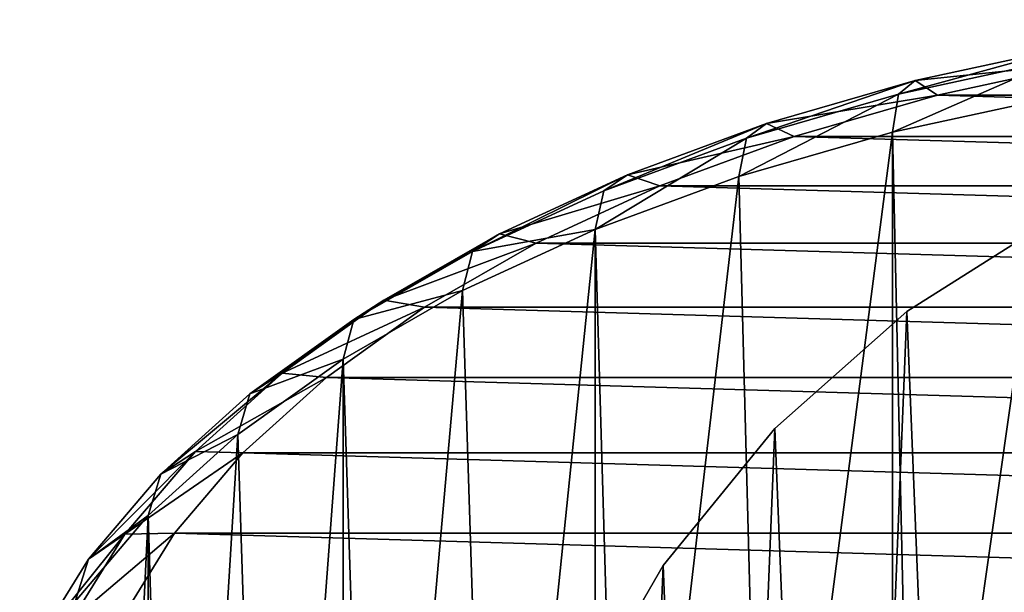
# Model space of a CAD drawing. Extents: x -46 to 46, y 1 to 197.
# Tile 150 of 168: x -29 to -10, y 137 to 147. Entities that reach past the tile are written whole.
import ezdxf

# ---------------------------------------------------------------- set-up
doc = ezdxf.new("R2010")
doc.units = 0
doc.header["$LTSCALE"] = 25.4
doc.layers.get('0').update_dxf_attribs({"color": 13, "linetype": 'CONTINUOUS'})

# ---------------------------------------------------------------- blocks, each defined once
blk = doc.blocks.new('BUSH-3401_STL')
at = {"color": 251}
mesh = blk.add_polyface(dxfattribs=at)
corners = [(-2.759, 117.047, 107.186), (3.295, 117.047, 107.186), (0.268, 116.957, 107.048), (-5.751, 117.313, 107.598), (6.287, 117.313, 107.598), (-8.672, 117.754, 108.278), (9.208, 117.754, 108.278), (-11.489, 118.364, 109.22), (12.025, 118.364, 109.22), (-14.167, 119.136, 110.412), (14.704, 119.136, 110.412), (-16.677, 120.061, 111.84), (17.213, 120.061, 111.84), (-18.988, 121.128, 113.487), (19.524, 121.128, 113.487), (-21.072, 122.325, 115.335), (21.609, 122.325, 115.335), (-22.907, 123.637, 117.361), (23.443, 123.637, 117.361), (-24.47, 125.049, 119.541), (25.006, 125.049, 119.541), (-25.743, 126.545, 121.85), (26.279, 126.545, 121.85), (-26.711, 128.107, 124.262), (27.247, 128.107, 124.262), (-27.363, 129.717, 126.747), (27.899, 129.717, 126.747), (-27.691, 131.355, 129.277), (28.227, 131.355, 129.277), (-27.691, 133.003, 131.821), (28.227, 133.003, 131.821), (-27.363, 134.642, 134.351), (27.899, 134.642, 134.351), (-26.711, 136.251, 136.836), (27.247, 136.251, 136.836), (-25.743, 137.813, 139.248), (26.279, 137.813, 139.248), (-24.47, 139.309, 141.557), (25.006, 139.309, 141.557), (-22.907, 140.721, 143.737), (23.443, 140.721, 143.737), (-21.072, 142.034, 145.763), (21.609, 142.034, 145.763), (-18.988, 143.23, 147.611), (19.524, 143.23, 147.611), (-16.677, 144.297, 149.258), (17.213, 144.297, 149.258), (-14.167, 145.222, 150.686), (14.704, 145.222, 150.686), (-11.489, 145.994, 151.878), (12.025, 145.994, 151.878), (-8.672, 146.604, 152.82), (9.208, 146.604, 152.82), (-5.751, 147.045, 153.501), (6.287, 147.045, 153.501), (-2.759, 147.312, 153.912), (3.295, 147.312, 153.912), (0.268, 147.401, 154.05)]
mesh.append_faces([[corners[k] for k in face] for face in [(0, 1, 2), (56, 55, 57)]], dxfattribs={"vtx0": -1, "color": 251})
mesh.append_faces([[corners[k] for k in face] for face in [(1, 3, 4), (4, 5, 6), (6, 7, 8), (8, 9, 10), (10, 11, 12), (12, 13, 14), (14, 15, 16), (16, 17, 18), (18, 19, 20), (20, 21, 22), (22, 23, 24), (24, 25, 26), (26, 27, 28), (28, 29, 30), (30, 31, 32), (32, 33, 34), (34, 35, 36), (36, 37, 38), (38, 39, 40), (40, 41, 42), (42, 43, 44), (44, 45, 46), (46, 47, 48), (48, 49, 50), (50, 51, 52), (52, 53, 54), (54, 55, 56)]], dxfattribs={"vtx0": -1, "vtx1": -1, "color": 251})
mesh.append_faces([[corners[k] for k in face] for face in [(1, 0, 3), (4, 3, 5), (6, 5, 7), (8, 7, 9), (10, 9, 11), (12, 11, 13), (14, 13, 15), (16, 15, 17), (18, 17, 19), (20, 19, 21), (22, 21, 23), (24, 23, 25), (26, 25, 27), (28, 27, 29), (30, 29, 31), (32, 31, 33), (34, 33, 35), (36, 35, 37), (38, 37, 39), (40, 39, 41), (42, 41, 43), (44, 43, 45), (46, 45, 47), (48, 47, 49), (50, 49, 51), (52, 51, 53), (54, 53, 55)]], dxfattribs={"vtx0": -1, "vtx2": -1, "color": 251})
mesh = blk.add_polyface(dxfattribs=at)
corners = [(-12.216, 146.009, 153.741), (-8.992, 146.895, 153.761), (-11.909, 146.263, 152.785), (-9.225, 146.657, 154.741)]
mesh.append_faces([[corners[k] for k in face] for face in [(0, 1, 2), (1, 0, 3)]], dxfattribs={"vtx0": -1, "color": 251})
mesh = blk.add_polyface(dxfattribs=at)
corners = [(-11.909, 146.263, 152.785), (-8.672, 146.604, 152.82), (-11.489, 145.994, 151.878), (-8.992, 146.895, 153.761)]
mesh.append_faces([[corners[k] for k in face] for face in [(0, 1, 2), (1, 0, 3)]], dxfattribs={"vtx0": -1, "color": 251})
mesh = blk.add_polyface(dxfattribs=at)
corners = [(-12.329, 145.302, 154.489), (-9.225, 146.657, 154.741), (-12.216, 146.009, 153.741), (-9.311, 145.956, 155.498)]
mesh.append_faces([[corners[k] for k in face] for face in [(0, 1, 2), (1, 0, 3)]], dxfattribs={"vtx0": -1, "color": 251})
mesh = blk.add_polyface(dxfattribs=at)
corners = [(-15.06, 145.19, 152.475), (-11.909, 146.263, 152.785), (-14.683, 145.463, 151.551), (-12.216, 146.009, 153.741)]
mesh.append_faces([[corners[k] for k in face] for face in [(0, 1, 2), (1, 0, 3)]], dxfattribs={"vtx0": -1, "color": 251})
mesh = blk.add_polyface(dxfattribs=at)
corners = [(-14.683, 145.463, 151.551), (-11.489, 145.994, 151.878), (-14.167, 145.222, 150.686), (-11.909, 146.263, 152.785)]
mesh.append_faces([[corners[k] for k in face] for face in [(0, 1, 2), (1, 0, 3)]], dxfattribs={"vtx0": -1, "color": 251})
mesh = blk.add_polyface(dxfattribs=at)
corners = [(-20.094, 128.033, 68.935), (-19.829, 121.461, 68.935), (-20.227, 124.736, 68.935), (-19.434, 131.265, 68.935), (-18.911, 118.292, 68.935), (-18.264, 134.35, 68.935), (-17.497, 115.312, 68.935), (-16.615, 137.207, 68.935), (-15.623, 112.597, 68.935), (-14.528, 139.763, 68.935), (-13.338, 110.217, 68.935), (-12.059, 141.95, 68.935), (-10.7, 108.235, 68.935), (-9.27, 143.714, 68.935), (-7.779, 106.702, 68.935), (-6.235, 145.007, 68.935), (-4.65, 105.658, 68.935), (-3.032, 145.796, 68.935), (-1.393, 105.128, 68.935), (0.256, 146.062, 68.935), (0.256, 105.062, 68.935), (3.545, 145.796, 68.935), (1.906, 105.128, 68.935), (5.162, 105.658, 68.935), (6.748, 145.007, 68.935), (8.292, 106.702, 68.935), (9.783, 143.714, 68.935), (11.213, 108.235, 68.935), (12.572, 141.95, 68.935), (13.85, 110.217, 68.935), (15.041, 139.763, 68.935), (16.136, 112.597, 68.935), (17.128, 137.207, 68.935), (18.01, 115.312, 68.935), (18.777, 134.35, 68.935), (19.424, 118.292, 68.935), (19.947, 131.265, 68.935), (20.342, 121.461, 68.935), (20.607, 128.033, 68.935), (20.74, 124.736, 68.935)]
mesh.append_faces([[corners[k] for k in face] for face in [(0, 1, 2), (37, 38, 39)]], dxfattribs={"vtx0": -1, "color": 251})
mesh.append_faces([[corners[k] for k in face] for face in [(1, 3, 4), (4, 5, 6), (6, 7, 8), (8, 9, 10), (10, 11, 12), (12, 13, 14), (14, 15, 16), (16, 17, 18), (18, 19, 20), (20, 21, 22), (22, 21, 23), (23, 24, 25), (25, 26, 27), (27, 28, 29), (29, 30, 31), (31, 32, 33), (33, 34, 35), (35, 36, 37)]], dxfattribs={"vtx0": -1, "vtx1": -1, "color": 251})
mesh.append_faces([[corners[k] for k in face] for face in [(1, 0, 3), (4, 3, 5), (6, 5, 7), (8, 7, 9), (10, 9, 11), (12, 11, 13), (14, 13, 15), (16, 15, 17), (18, 17, 19), (20, 19, 21), (23, 21, 24), (25, 24, 26), (27, 26, 28), (29, 28, 30), (31, 30, 32), (33, 32, 34), (35, 34, 36), (37, 36, 38)]], dxfattribs={"vtx0": -1, "vtx2": -1, "color": 251})
mesh = blk.add_polyface(dxfattribs=at)
corners = [(-19.829, 121.461, 71.535), (-20.094, 128.033, 71.535), (-20.227, 124.736, 71.535), (-19.434, 131.265, 71.535), (-18.911, 118.292, 71.535), (-18.264, 134.35, 71.535), (-17.497, 115.312, 71.535), (-16.615, 137.207, 71.535), (-15.623, 112.597, 71.535), (-14.528, 139.763, 71.535), (-13.338, 110.217, 71.535), (-12.059, 141.95, 71.535), (-10.7, 108.235, 71.535), (-9.27, 143.714, 71.535), (-7.779, 106.702, 71.535), (-6.235, 145.007, 71.535), (-4.65, 105.658, 71.535), (-3.032, 145.796, 71.535), (-1.393, 105.128, 71.535), (0.256, 146.062, 71.535), (0.256, 105.062, 71.535), (1.906, 105.128, 71.535), (3.545, 145.796, 71.535), (5.162, 105.658, 71.535), (6.748, 145.007, 71.535), (8.292, 106.702, 71.535), (9.783, 143.714, 71.535), (11.213, 108.235, 71.535), (12.572, 141.95, 71.535), (13.85, 110.217, 71.535), (15.041, 139.763, 71.535), (16.136, 112.597, 71.535), (17.128, 137.207, 71.535), (18.01, 115.312, 71.535), (18.777, 134.35, 71.535), (19.424, 118.292, 71.535), (19.947, 131.265, 71.535), (20.342, 121.461, 71.535), (20.607, 128.033, 71.535), (20.74, 124.736, 71.535)]
mesh.append_faces([[corners[k] for k in face] for face in [(0, 1, 2), (38, 37, 39)]], dxfattribs={"vtx0": -1, "color": 251})
mesh.append_faces([[corners[k] for k in face] for face in [(1, 0, 3), (3, 4, 5), (5, 6, 7), (7, 8, 9), (9, 10, 11), (11, 12, 13), (13, 14, 15), (15, 16, 17), (17, 18, 19), (19, 21, 22), (22, 23, 24), (24, 25, 26), (26, 27, 28), (28, 29, 30), (30, 31, 32), (32, 33, 34), (34, 35, 36), (36, 37, 38)]], dxfattribs={"vtx0": -1, "vtx1": -1, "color": 251})
mesh.append_faces([[corners[k] for k in face] for face in [(3, 0, 4), (5, 4, 6), (7, 6, 8), (9, 8, 10), (11, 10, 12), (13, 12, 14), (15, 14, 16), (17, 16, 18), (19, 18, 20), (19, 20, 21), (22, 21, 23), (24, 23, 25), (26, 25, 27), (28, 27, 29), (30, 29, 31), (32, 31, 33), (34, 33, 35), (36, 35, 37)]], dxfattribs={"vtx0": -1, "vtx2": -1, "color": 251})
mesh = blk.add_polyface(dxfattribs=at)
corners = [(-15.199, 144.475, 153.212), (-12.216, 146.009, 153.741), (-15.06, 145.19, 152.475), (-12.329, 145.302, 154.489)]
mesh.append_faces([[corners[k] for k in face] for face in [(0, 1, 2), (1, 0, 3)]], dxfattribs={"vtx0": -1, "color": 251})
mesh = blk.add_polyface(dxfattribs=at)
corners = [(-9.311, 145.956, 155.498), (-12.329, 145.302, 154.489), (-11.934, 127.562, 166.193)]
mesh.append_faces([[corners[k] for k in face] for face in [(0, 1, 2)]], dxfattribs={"color": 251})
mesh = blk.add_polyface(dxfattribs=at)
corners = [(-9.002, 128.174, 167.137), (-9.311, 145.956, 155.498), (-11.934, 127.562, 166.193)]
mesh.append_faces([[corners[k] for k in face] for face in [(0, 1, 2)]], dxfattribs={"color": 251})
mesh = blk.add_polyface(dxfattribs=at)
corners = [(-17.725, 144.207, 150.959), (-14.683, 145.463, 151.551), (-17.282, 144.505, 150.072), (-15.06, 145.19, 152.475)]
mesh.append_faces([[corners[k] for k in face] for face in [(0, 1, 2), (1, 0, 3)]], dxfattribs={"vtx0": -1, "color": 251})
mesh = blk.add_polyface(dxfattribs=at)
corners = [(-17.282, 144.505, 150.072), (-14.167, 145.222, 150.686), (-16.677, 144.297, 149.258), (-14.683, 145.463, 151.551)]
mesh.append_faces([[corners[k] for k in face] for face in [(0, 1, 2), (1, 0, 3)]], dxfattribs={"vtx0": -1, "color": 251})
mesh = blk.add_polyface(dxfattribs=at)
corners = [(-17.887, 143.484, 151.682), (-15.06, 145.19, 152.475), (-17.725, 144.207, 150.959), (-15.199, 144.475, 153.212)]
mesh.append_faces([[corners[k] for k in face] for face in [(0, 1, 2), (1, 0, 3)]], dxfattribs={"vtx0": -1, "color": 251})
mesh = blk.add_polyface(dxfattribs=at)
corners = [(-12.329, 145.302, 154.489), (-15.199, 144.475, 153.212), (-14.732, 126.787, 164.996)]
mesh.append_faces([[corners[k] for k in face] for face in [(0, 1, 2)]], dxfattribs={"color": 251})
mesh = blk.add_polyface(dxfattribs=at)
corners = [(-12.329, 145.302, 154.489), (-14.732, 126.787, 164.996), (-12.329, 127.465, 166.042)]
mesh.append_faces([[corners[k] for k in face] for face in [(0, 1, 2)]], dxfattribs={"color": 251})
mesh = blk.add_polyface(dxfattribs=at)
corners = [(-11.934, 127.562, 166.193), (-12.329, 145.302, 154.489), (-12.329, 127.465, 166.042)]
mesh.append_faces([[corners[k] for k in face] for face in [(0, 1, 2)]], dxfattribs={"color": 251})
mesh = blk.add_polyface(dxfattribs=at)
corners = [(-20.179, 143.074, 149.21), (-17.282, 144.505, 150.072), (-19.675, 143.4, 148.366), (-17.725, 144.207, 150.959)]
mesh.append_faces([[corners[k] for k in face] for face in [(0, 1, 2), (1, 0, 3)]], dxfattribs={"vtx0": -1, "color": 251})
mesh = blk.add_polyface(dxfattribs=at)
corners = [(-19.675, 143.4, 148.366), (-16.677, 144.297, 149.258), (-18.988, 143.23, 147.611), (-17.282, 144.505, 150.072)]
mesh.append_faces([[corners[k] for k in face] for face in [(0, 1, 2), (1, 0, 3)]], dxfattribs={"vtx0": -1, "color": 251})
mesh = blk.add_polyface(dxfattribs=at)
corners = [(-15.199, 144.475, 153.212), (-17.887, 143.484, 151.682), (-17.366, 125.857, 163.561)]
mesh.append_faces([[corners[k] for k in face] for face in [(0, 1, 2)]], dxfattribs={"color": 251})
mesh = blk.add_polyface(dxfattribs=at)
corners = [(-14.732, 126.787, 164.996), (-15.199, 144.475, 153.212), (-17.366, 125.857, 163.561)]
mesh.append_faces([[corners[k] for k in face] for face in [(0, 1, 2)]], dxfattribs={"color": 251})
mesh = blk.add_polyface(dxfattribs=at)
corners = [(-17.887, 143.484, 151.682), (-20.179, 143.074, 149.21), (-20.363, 142.341, 149.917), (-17.725, 144.207, 150.959)]
mesh.append_faces([[corners[k] for k in face] for face in [(0, 1, 2), (1, 0, 3)]], dxfattribs={"vtx0": -1, "color": 251})
mesh = blk.add_polyface(dxfattribs=at)
corners = [(-12.059, 141.95, 71.535), (-9.27, 143.714, 68.935), (-12.059, 141.95, 68.935), (-9.27, 143.714, 71.535)]
mesh.append_faces([[corners[k] for k in face] for face in [(0, 1, 2), (1, 0, 3)]], dxfattribs={"vtx0": -1, "color": 251})
mesh = blk.add_polyface(dxfattribs=at)
corners = [(-22.393, 141.804, 147.248), (-19.675, 143.4, 148.366), (-21.835, 142.161, 146.452), (-20.179, 143.074, 149.21)]
mesh.append_faces([[corners[k] for k in face] for face in [(0, 1, 2), (1, 0, 3)]], dxfattribs={"vtx0": -1, "color": 251})
mesh = blk.add_polyface(dxfattribs=at)
corners = [(-21.835, 142.161, 146.452), (-18.988, 143.23, 147.611), (-21.072, 142.034, 145.763), (-19.675, 143.4, 148.366)]
mesh.append_faces([[corners[k] for k in face] for face in [(0, 1, 2), (1, 0, 3)]], dxfattribs={"vtx0": -1, "color": 251})
mesh = blk.add_polyface(dxfattribs=at)
corners = [(-17.887, 143.484, 151.682), (-20.363, 142.341, 149.917), (-19.806, 124.783, 161.902)]
mesh.append_faces([[corners[k] for k in face] for face in [(0, 1, 2)]], dxfattribs={"color": 251})
mesh = blk.add_polyface(dxfattribs=at)
corners = [(-17.887, 143.484, 151.682), (-19.806, 124.783, 161.902), (-17.887, 125.647, 163.235)]
mesh.append_faces([[corners[k] for k in face] for face in [(0, 1, 2)]], dxfattribs={"color": 251})
mesh = blk.add_polyface(dxfattribs=at)
corners = [(-17.366, 125.857, 163.561), (-17.887, 143.484, 151.682), (-17.887, 125.647, 163.235)]
mesh.append_faces([[corners[k] for k in face] for face in [(0, 1, 2)]], dxfattribs={"color": 251})
mesh = blk.add_polyface(dxfattribs=at)
corners = [(-20.363, 142.341, 149.917), (-22.393, 141.804, 147.248), (-22.597, 141.059, 147.937), (-20.179, 143.074, 149.21)]
mesh.append_faces([[corners[k] for k in face] for face in [(0, 1, 2), (1, 0, 3)]], dxfattribs={"vtx0": -1, "color": 251})
mesh = blk.add_polyface(dxfattribs=at)
corners = [(-20.363, 142.341, 149.917), (-22.597, 141.059, 147.937), (-22.026, 123.576, 160.038)]
mesh.append_faces([[corners[k] for k in face] for face in [(0, 1, 2)]], dxfattribs={"color": 251})
mesh = blk.add_polyface(dxfattribs=at)
corners = [(-20.363, 142.341, 149.917), (-22.026, 123.576, 160.038), (-19.806, 124.783, 161.902)]
mesh.append_faces([[corners[k] for k in face] for face in [(0, 1, 2)]], dxfattribs={"color": 251})
mesh = blk.add_polyface(dxfattribs=at)
corners = [(-24.341, 140.411, 145.097), (-21.835, 142.161, 146.452), (-23.735, 140.802, 144.354), (-22.393, 141.804, 147.248)]
mesh.append_faces([[corners[k] for k in face] for face in [(0, 1, 2), (1, 0, 3)]], dxfattribs={"vtx0": -1, "color": 251})
mesh = blk.add_polyface(dxfattribs=at)
corners = [(-23.735, 140.802, 144.354), (-21.072, 142.034, 145.763), (-22.907, 140.721, 143.737), (-21.835, 142.161, 146.452)]
mesh.append_faces([[corners[k] for k in face] for face in [(0, 1, 2), (1, 0, 3)]], dxfattribs={"vtx0": -1, "color": 251})
mesh = blk.add_polyface(dxfattribs=at)
corners = [(-14.528, 139.763, 71.535), (-12.059, 141.95, 68.935), (-14.528, 139.763, 68.935), (-12.059, 141.95, 71.535)]
mesh.append_faces([[corners[k] for k in face] for face in [(0, 1, 2), (1, 0, 3)]], dxfattribs={"vtx0": -1, "color": 251})
mesh = blk.add_polyface(dxfattribs=at)
corners = [(-22.597, 141.059, 147.937), (-24.341, 140.411, 145.097), (-24.563, 139.653, 145.767), (-22.393, 141.804, 147.248)]
mesh.append_faces([[corners[k] for k in face] for face in [(0, 1, 2), (1, 0, 3)]], dxfattribs={"vtx0": -1, "color": 251})
mesh = blk.add_polyface(dxfattribs=at)
corners = [(-22.597, 141.059, 147.937), (-24.563, 139.653, 145.767), (-24.002, 122.249, 157.99)]
mesh.append_faces([[corners[k] for k in face] for face in [(0, 1, 2)]], dxfattribs={"color": 251})
mesh = blk.add_polyface(dxfattribs=at)
corners = [(-22.597, 141.059, 147.937), (-24.002, 122.249, 157.99), (-22.597, 123.221, 159.491)]
mesh.append_faces([[corners[k] for k in face] for face in [(0, 1, 2)]], dxfattribs={"color": 251})
mesh = blk.add_polyface(dxfattribs=at)
corners = [(-22.597, 141.059, 147.937), (-22.597, 123.221, 159.491), (-22.026, 123.576, 160.038)]
mesh.append_faces([[corners[k] for k in face] for face in [(0, 1, 2)]], dxfattribs={"color": 251})
mesh = blk.add_polyface(dxfattribs=at)
corners = [(-26.001, 138.911, 142.782), (-23.735, 140.802, 144.354), (-25.354, 139.339, 142.096), (-24.341, 140.411, 145.097)]
mesh.append_faces([[corners[k] for k in face] for face in [(0, 1, 2), (1, 0, 3)]], dxfattribs={"vtx0": -1, "color": 251})
mesh = blk.add_polyface(dxfattribs=at)
corners = [(-25.354, 139.339, 142.096), (-22.907, 140.721, 143.737), (-24.47, 139.309, 141.557), (-23.735, 140.802, 144.354)]
mesh.append_faces([[corners[k] for k in face] for face in [(0, 1, 2), (1, 0, 3)]], dxfattribs={"vtx0": -1, "color": 251})
mesh = blk.add_polyface(dxfattribs=at)
corners = [(-24.563, 139.653, 145.767), (-26.001, 138.911, 142.782), (-26.237, 138.14, 143.431), (-24.341, 140.411, 145.097)]
mesh.append_faces([[corners[k] for k in face] for face in [(0, 1, 2), (1, 0, 3)]], dxfattribs={"vtx0": -1, "color": 251})
mesh = blk.add_polyface(dxfattribs=at)
corners = [(-24.563, 139.653, 145.767), (-26.237, 138.14, 143.431), (-25.713, 120.818, 155.78)]
mesh.append_faces([[corners[k] for k in face] for face in [(0, 1, 2)]], dxfattribs={"color": 251})
mesh = blk.add_polyface(dxfattribs=at)
corners = [(-24.563, 139.653, 145.767), (-25.713, 120.818, 155.78), (-24.002, 122.249, 157.99)]
mesh.append_faces([[corners[k] for k in face] for face in [(0, 1, 2)]], dxfattribs={"color": 251})
mesh = blk.add_polyface(dxfattribs=at)
corners = [(-14.528, 139.763, 71.535), (-16.615, 137.207, 68.935), (-16.615, 137.207, 71.535), (-14.528, 139.763, 68.935)]
mesh.append_faces([[corners[k] for k in face] for face in [(0, 1, 2), (1, 0, 3)]], dxfattribs={"vtx0": -1, "color": 251})
mesh = blk.add_polyface(dxfattribs=at)
corners = [(-27.352, 137.323, 140.329), (-25.354, 139.339, 142.096), (-26.672, 137.79, 139.704), (-26.001, 138.911, 142.782)]
mesh.append_faces([[corners[k] for k in face] for face in [(0, 1, 2), (1, 0, 3)]], dxfattribs={"vtx0": -1, "color": 251})
mesh = blk.add_polyface(dxfattribs=at)
corners = [(-26.672, 137.79, 139.704), (-24.47, 139.309, 141.557), (-25.743, 137.813, 139.248), (-25.354, 139.339, 142.096)]
mesh.append_faces([[corners[k] for k in face] for face in [(0, 1, 2), (1, 0, 3)]], dxfattribs={"vtx0": -1, "color": 251})
mesh = blk.add_polyface(dxfattribs=at)
corners = [(-26.237, 138.14, 143.431), (-27.352, 137.323, 140.329), (-27.601, 136.537, 140.956), (-26.001, 138.911, 142.782)]
mesh.append_faces([[corners[k] for k in face] for face in [(0, 1, 2), (1, 0, 3)]], dxfattribs={"vtx0": -1, "color": 251})
mesh = blk.add_polyface(dxfattribs=at)
corners = [(-26.237, 138.14, 143.431), (-27.601, 136.537, 140.956), (-27.138, 119.297, 153.431)]
mesh.append_faces([[corners[k] for k in face] for face in [(0, 1, 2)]], dxfattribs={"color": 251})
mesh = blk.add_polyface(dxfattribs=at)
corners = [(-26.237, 138.14, 143.431), (-27.138, 119.297, 153.431), (-26.237, 120.302, 154.984)]
mesh.append_faces([[corners[k] for k in face] for face in [(0, 1, 2)]], dxfattribs={"color": 251})
mesh = blk.add_polyface(dxfattribs=at)
corners = [(-26.237, 138.14, 143.431), (-26.237, 120.302, 154.984), (-25.713, 120.818, 155.78)]
mesh.append_faces([[corners[k] for k in face] for face in [(0, 1, 2)]], dxfattribs={"color": 251})
mesh = blk.add_polyface(dxfattribs=at)
corners = [(-27.675, 136.172, 137.206), (-25.743, 137.813, 139.248), (-26.711, 136.251, 136.836), (-26.672, 137.79, 139.704)]
mesh.append_faces([[corners[k] for k in face] for face in [(0, 1, 2), (1, 0, 3)]], dxfattribs={"vtx0": -1, "color": 251})
mesh = blk.add_polyface(dxfattribs=at)
corners = [(-28.38, 135.664, 137.769), (-26.672, 137.79, 139.704), (-27.675, 136.172, 137.206), (-27.352, 137.323, 140.329)]
mesh.append_faces([[corners[k] for k in face] for face in [(0, 1, 2), (1, 0, 3)]], dxfattribs={"vtx0": -1, "color": 251})
mesh = blk.add_polyface(dxfattribs=at)
corners = [(-27.601, 136.537, 140.956), (-28.38, 135.664, 137.769), (-28.638, 134.864, 138.373), (-27.352, 137.323, 140.329)]
mesh.append_faces([[corners[k] for k in face] for face in [(0, 1, 2), (1, 0, 3)]], dxfattribs={"vtx0": -1, "color": 251})
mesh = blk.add_polyface(dxfattribs=at)
corners = [(-16.615, 137.207, 71.535), (-18.264, 134.35, 68.935), (-18.264, 134.35, 71.535), (-16.615, 137.207, 68.935)]
mesh.append_faces([[corners[k] for k in face] for face in [(0, 1, 2), (1, 0, 3)]], dxfattribs={"vtx0": -1, "color": 251})
blk = doc.blocks.new('GRUPUJ_1')
at = {"color": 0}
blk.add_blockref('BUSH-3401_STL', (45.557, -27.653, -0.896), dxfattribs=at)

msp = doc.modelspace()

# ---------------------------------------------------------------- block references
at = {"color": 0}
msp.add_blockref('GRUPUJ_1', (-45.557, 27.653, -67.904), dxfattribs=at)

doc.saveas('drawing.dxf')
